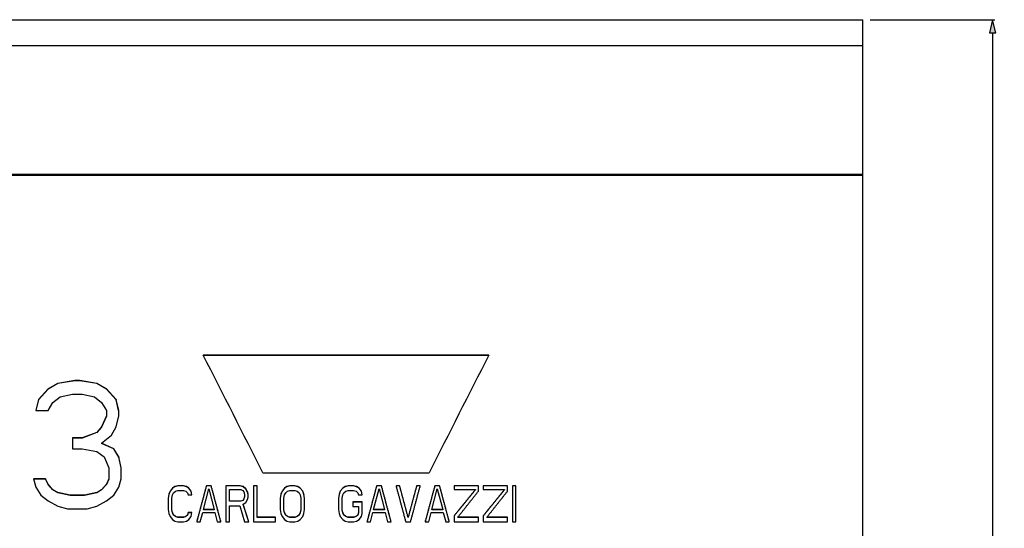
# Model space of a CAD drawing. Extents: x 0 to 841, y 0 to 594.
# Tile 72 of 129: x 442 to 518, y 321 to 360. Entities that reach past the tile are written whole.
import ezdxf

# ---------------------------------------------------------------- set-up
doc = ezdxf.new("R2010")
doc.units = 0
doc.header["$LTSCALE"] = 46.255
doc.header["$MEASUREMENT"] = 0
doc.header["$PDMODE"] = 3
doc.header["$PDSIZE"] = 0.3125
doc.layers.get('0').update_dxf_attribs({"linetype": 'CONTINUOUS'})
doc.layers.get('DEFPOINTS').update_dxf_attribs({"linetype": 'CONTINUOUS'})
doc.styles.get("Standard").update_dxf_attribs({"font": 'trium.ttf.shx'})
doc.dimstyles.new('DIMSTYLE_1', dxfattribs={"dimtxt": 2.2, "dimasz": 1, "dimexe": 0.18, "dimexo": 0.0625, "dimgap": 0.09, "dimtad": 1, "dimzin": 0, "dimtxsty": 'STANDARD', "dimblk": '_ARROW_FILLED', "dimcen": 0.09, "dimazin": 3, "dimtp": 0.01, "dimtfac": 1, "dimtdec": 4, "dimtix": 1, "dimtmove": 0, "dimatfit": 3, "dimtolj": 1, "dimtzin": 0})

# ---------------------------------------------------------------- blocks, each defined once
blk = doc.blocks.new('_ARROW_FILLED')
at = {"linetype": 'BYBLOCK'}
blk.add_hatch(color=0, dxfattribs=at).paths.add_polyline_path([(0, 0), (-1, 0.25), (-1, -0.25)], flags=0)
at = {"color": 0, "linetype": 'BYBLOCK'}
blk.add_lwpolyline([(0, 0), (-1, 0.25), (-1, -0.25), (-1, -0.25)], close=True, dxfattribs=at)
blk = doc.blocks.new('*D7')
at = {"color": 0}
for p, q in [((507.508, 359.801), (517.125, 359.801)), ((516.945, 358.801), (516.945, 300.92)), ((516.945, 236.801), (516.945, 290.159)), ((507.508, 235.801), (517.125, 235.801))]:
    blk.add_line(p, q, dxfattribs=at)
at = {"layer": 'DEFPOINTS', "color": 0}
for p in [(507.445, 359.801), (507.445, 235.801), (516.945, 235.801)]:
    blk.add_point(p, dxfattribs=at)
at = {"color": 0}
for p, rotation in [((516.945, 359.801), 90), ((516.945, 235.801), 270)]:
    blk.add_blockref('_ARROW_FILLED', p, dxfattribs=dict(at, rotation=rotation))
at = {"color": 0, "insert": (516.429, 295.54), "char_height": 2.2, "attachment_point": 5, "rotation": 90}
blk.add_mtext('\\A1;124.00', dxfattribs=at)

msp = doc.modelspace()

# ---------------------------------------------------------------- linework, layer by layer
at = {"color": 7, "linetype": 'CONTINUOUS'}
for p, q in [((331.9454, 359.8013), (506.9454, 359.8013)), ((506.9454, 235.8013), (506.9454, 359.8013)), ((506.9454, 357.8013), (331.9454, 357.8013)), ((478.1404, 333.9804), (456.1404, 333.9804)), ((478.1303, 333.9606), (456.1505, 333.9606)), ((444.9454, 331.8066), (444.1954, 331.388)), ((444.9454, 331.788), (444.1954, 331.3696)), ((446.2579, 332.0159), (444.9454, 331.8066)), ((446.2579, 331.9971), (444.9454, 331.788)), ((444.9454, 331.8066), (444.9454, 331.788)), ((446.2579, 332.0159), (446.2579, 331.9971)), ((446.6329, 332.0159), (446.2579, 332.0159)), ((446.6329, 331.9971), (446.2579, 331.9971)), ((446.6329, 332.0159), (446.6329, 331.9971)), ((447.9454, 331.8066), (446.6329, 332.0159)), ((447.9454, 331.788), (446.6329, 331.9971)), ((447.9454, 331.8066), (447.9454, 331.788)), ((448.6954, 331.388), (447.9454, 331.8066)), ((448.6954, 331.3696), (447.9454, 331.788)), ((444.1954, 331.388), (443.4454, 330.5502)), ((444.1954, 331.3696), (443.4454, 330.5322)), ((444.1954, 331.388), (444.1954, 331.3696)), ((444.5704, 330.3406), (445.1329, 330.7597)), ((445.1329, 330.7597), (446.0704, 330.9692)), ((446.0704, 330.9692), (446.8204, 330.9692)), ((446.8204, 330.9692), (447.7579, 330.7597)), ((447.7579, 330.7597), (448.3204, 330.3406)), ((448.6954, 331.388), (448.6954, 331.3696)), ((449.4454, 330.5502), (448.6954, 331.388)), ((449.4454, 330.5322), (448.6954, 331.3696)), ((443.4454, 330.5502), (443.2579, 329.7117)), ((443.4454, 330.5322), (443.2616, 329.7108)), ((443.4454, 330.5502), (443.4454, 330.5322)), ((444.1954, 329.7117), (444.5704, 330.3406)), ((448.3204, 330.3406), (448.6954, 329.7117)), ((449.4454, 330.5502), (449.4454, 330.5322)), ((449.6329, 329.7117), (449.4454, 330.5502)), ((449.6292, 329.7108), (449.4454, 330.5322)), ((443.2579, 329.7117), (444.1954, 329.7117)), ((448.6954, 329.2922), (448.3204, 328.4526)), ((448.6954, 329.2749), (448.3204, 328.4358)), ((448.6954, 329.7117), (448.6954, 329.2749)), ((449.4454, 328.4526), (449.6329, 329.2922)), ((449.6329, 329.6942), (449.6292, 329.7108)), ((449.6329, 329.2922), (449.6329, 329.7117)), ((448.3204, 328.4526), (447.9454, 328.0326)), ((448.3204, 328.4358), (447.9454, 328.016)), ((448.3204, 328.4526), (448.3204, 328.4358)), ((449.0704, 327.8225), (449.4454, 328.4526)), ((446.0704, 327.6124), (446.0704, 326.7715)), ((446.8204, 327.6124), (446.0704, 327.6124)), ((447.9454, 328.0326), (446.8204, 327.6124)), ((447.9454, 328.016), (446.8204, 327.596)), ((446.8204, 327.6124), (446.8204, 327.596)), ((447.9454, 328.0326), (447.9454, 328.016)), ((448.3204, 327.192), (449.0704, 327.8225)), ((446.8204, 327.596), (446.0704, 327.596)), ((448.3204, 327.192), (448.3204, 327.1759)), ((449.2579, 326.7715), (448.3204, 327.192)), ((449.2579, 326.7556), (448.3204, 327.1759)), ((446.0704, 326.7715), (446.8204, 326.7715)), ((446.8204, 326.7715), (447.9454, 326.5612)), ((447.9454, 326.5612), (448.5079, 326.1404)), ((448.5079, 326.1404), (448.8829, 325.2985)), ((449.2579, 326.7715), (449.2579, 326.7556)), ((449.6329, 326.1404), (449.2579, 326.7715)), ((449.6329, 326.1249), (449.2579, 326.7556)), ((449.6329, 326.1404), (449.6329, 326.1249)), ((449.8204, 325.2985), (449.6329, 326.1404)), ((449.8172, 325.2978), (449.6329, 326.1249)), ((448.8829, 325.2985), (448.8829, 324.4413)), ((449.8204, 325.2834), (449.8172, 325.2978)), ((449.8204, 324.4559), (449.8204, 325.2985)), ((460.7404, 324.911), (473.5404, 324.911)), ((444.0079, 324.4559), (443.0704, 324.4559)), ((443.0704, 324.4559), (443.2579, 323.8236)), ((444.0079, 324.4413), (443.0747, 324.4413)), ((443.2579, 323.8236), (443.6329, 323.191)), ((444.0079, 324.4559), (444.0079, 324.4413)), ((444.1954, 324.0344), (444.0079, 324.4559)), ((444.1954, 324.02), (444.0079, 324.4413)), ((444.1954, 324.0344), (444.1954, 324.02)), ((444.5704, 323.6128), (444.1954, 324.0344)), ((444.5704, 323.5986), (444.1954, 324.02)), ((448.6954, 324.0344), (448.3204, 323.6128)), ((448.6954, 324.02), (448.3204, 323.5986)), ((448.8829, 324.4559), (448.6954, 324.0344)), ((448.8829, 324.4413), (448.6954, 324.02)), ((448.6954, 324.0344), (448.6954, 324.02)), ((449.2579, 323.191), (449.6329, 323.8236)), ((449.6329, 323.8236), (449.8204, 324.4559)), ((453.9587, 323.8615), (453.7721, 323.7435)), ((453.9587, 323.8472), (453.7721, 323.7293)), ((454.1921, 323.9206), (453.9587, 323.8615)), ((454.1921, 323.9062), (453.9587, 323.8472)), ((453.9587, 323.8615), (453.9587, 323.8472)), ((454.6121, 323.9206), (454.1921, 323.9206)), ((454.1921, 323.9206), (454.1921, 323.9062)), ((454.6121, 323.9062), (454.1921, 323.9062)), ((454.6121, 323.9206), (454.6121, 323.9062)), ((454.8454, 323.8615), (454.6121, 323.9206)), ((454.8454, 323.8472), (454.6121, 323.9062)), ((454.8454, 323.8615), (454.8454, 323.8472)), ((455.0321, 323.7435), (454.8454, 323.8615)), ((455.0321, 323.7293), (454.8454, 323.8472)), ((456.7587, 323.9206), (456.3854, 323.9206)), ((456.3854, 323.9206), (456.3854, 323.9062)), ((456.7587, 323.9062), (456.3854, 323.9062)), ((456.7587, 323.9206), (456.7587, 323.9062)), ((458.9987, 323.9206), (457.8787, 323.9206)), ((457.8787, 323.9206), (457.8787, 321.1434)), ((458.9987, 323.9062), (457.8787, 323.9062)), ((458.9987, 323.9206), (458.9987, 323.9062)), ((459.2321, 323.8615), (458.9987, 323.9206)), ((459.2321, 323.8472), (458.9987, 323.9062)), ((459.2321, 323.8615), (459.2321, 323.8472)), ((459.4187, 323.6844), (459.2321, 323.8615)), ((459.4187, 323.6702), (459.2321, 323.8472)), ((460.3054, 323.9206), (460.0254, 323.9206)), ((460.0254, 323.9206), (460.0254, 321.1434)), ((460.3054, 323.9062), (460.0254, 323.9062)), ((460.3054, 321.4852), (460.3054, 323.9206)), ((462.5921, 323.8615), (462.4054, 323.7435)), ((462.5921, 323.8472), (462.4054, 323.7293)), ((462.8254, 323.9206), (462.5921, 323.8615)), ((462.8254, 323.9062), (462.5921, 323.8472)), ((462.5921, 323.8615), (462.5921, 323.8472)), ((463.1987, 323.9206), (462.8254, 323.9206)), ((462.8254, 323.9206), (462.8254, 323.9062)), ((463.1987, 323.9062), (462.8254, 323.9062)), ((463.1987, 323.9206), (463.1987, 323.9062)), ((463.4321, 323.8615), (463.1987, 323.9206)), ((463.4321, 323.8472), (463.1987, 323.9062)), ((463.4321, 323.8615), (463.4321, 323.8472)), ((463.6187, 323.7435), (463.4321, 323.8615)), ((463.6187, 323.7293), (463.4321, 323.8472)), ((467.0721, 323.8615), (466.8854, 323.7435)), ((467.0721, 323.8472), (466.8854, 323.7293)), ((467.3054, 323.9206), (467.0721, 323.8615)), ((467.3054, 323.9062), (467.0721, 323.8472)), ((467.0721, 323.8615), (467.0721, 323.8472)), ((467.7254, 323.9206), (467.3054, 323.9206)), ((467.3054, 323.9206), (467.3054, 323.9062)), ((467.7254, 323.9062), (467.3054, 323.9062)), ((467.9587, 323.8615), (467.7254, 323.9206)), ((467.7254, 323.9206), (467.7254, 323.9062)), ((467.9587, 323.8472), (467.7254, 323.9062)), ((467.9587, 323.8615), (467.9587, 323.8472)), ((468.1454, 323.7435), (467.9587, 323.8615)), ((468.1454, 323.7293), (467.9587, 323.8472)), ((469.8721, 323.9206), (469.4987, 323.9206)), ((469.4987, 323.9206), (469.4987, 323.9062)), ((469.8721, 323.9062), (469.4987, 323.9062)), ((469.8721, 323.9206), (469.8721, 323.9062)), ((471.2721, 323.9206), (470.9921, 323.9206)), ((471.2721, 323.9062), (470.9959, 323.9062)), ((471.2721, 323.9206), (471.2721, 323.9062)), ((472.8587, 323.9206), (472.5787, 323.9206)), ((472.5787, 323.9206), (472.5787, 323.9062)), ((472.8549, 323.9062), (472.5787, 323.9062)), ((474.3521, 323.9206), (473.9787, 323.9206)), ((473.9787, 323.9206), (473.9787, 323.9062)), ((474.3521, 323.9062), (473.9787, 323.9062)), ((474.3521, 323.9206), (474.3521, 323.9062)), ((477.3387, 323.9206), (475.4721, 323.9206)), ((475.4721, 323.9206), (475.4721, 323.6256)), ((477.3387, 323.9062), (475.4721, 323.9062)), ((477.3387, 323.5073), (477.3387, 323.9206)), ((479.5787, 323.9206), (477.7121, 323.9206)), ((477.7121, 323.9206), (477.7121, 323.6256)), ((479.5787, 323.9062), (477.7121, 323.9062)), ((479.5787, 323.5073), (479.5787, 323.9206)), ((480.2321, 323.9206), (479.9521, 323.9206)), ((479.9521, 323.9206), (479.9521, 321.1434)), ((480.2321, 323.9062), (479.9521, 323.9062)), ((480.2321, 321.1434), (480.2321, 323.9206)), ((443.6329, 323.191), (444.1954, 322.769)), ((444.5704, 323.6128), (444.5704, 323.5986)), ((444.9454, 323.4019), (444.5704, 323.6128)), ((444.9454, 323.3878), (444.5704, 323.5986)), ((444.9454, 323.4019), (444.9454, 323.3878)), ((445.8829, 323.191), (444.9454, 323.4019)), ((445.8829, 323.177), (444.9454, 323.3878)), ((445.8829, 323.191), (445.8829, 323.177)), ((447.0079, 323.191), (445.8829, 323.191)), ((447.0079, 323.177), (445.8829, 323.177)), ((447.9454, 323.4019), (447.0079, 323.191)), ((447.9454, 323.3878), (447.0079, 323.177)), ((447.0079, 323.191), (447.0079, 323.177)), ((448.3204, 323.6128), (447.9454, 323.4019)), ((448.3204, 323.5986), (447.9454, 323.3878)), ((447.9454, 323.4019), (447.9454, 323.3878)), ((448.3204, 323.6128), (448.3204, 323.5986)), ((448.6954, 322.769), (449.2579, 323.191)), ((453.4921, 323.2711), (453.4454, 322.9758)), ((453.4921, 323.2571), (453.4475, 322.9755)), ((453.5854, 323.5073), (453.4921, 323.2711)), ((453.5854, 323.4932), (453.4921, 323.2571)), ((453.4921, 323.2711), (453.4921, 323.2571)), ((453.7721, 323.7435), (453.5854, 323.5073)), ((453.7721, 323.7293), (453.5854, 323.4932)), ((453.5854, 323.5073), (453.5854, 323.4932)), ((453.7254, 322.9758), (453.7721, 323.2121)), ((453.7721, 323.7435), (453.7721, 323.7293)), ((453.7721, 323.2121), (453.8654, 323.3892)), ((453.8654, 323.3892), (454.0054, 323.5073)), ((454.0054, 323.5073), (454.1921, 323.5664)), ((454.1921, 323.5664), (454.6121, 323.5664)), ((454.6121, 323.5664), (454.7987, 323.5073)), ((454.7987, 323.5073), (454.9387, 323.3892)), ((454.9387, 323.3892), (454.9854, 323.2121)), ((454.9854, 323.2121), (455.2654, 323.2121)), ((455.0321, 323.7435), (455.0321, 323.7293)), ((455.2187, 323.5073), (455.0321, 323.7435)), ((455.2187, 323.4932), (455.0321, 323.7293)), ((455.2187, 323.5073), (455.2187, 323.4932)), ((455.2654, 323.2121), (455.2187, 323.5073)), ((455.2633, 323.2117), (455.2187, 323.4932)), ((456.1521, 322.0895), (456.5721, 323.6844)), ((456.5721, 323.6844), (456.9921, 322.0895)), ((458.1587, 323.6254), (459.0454, 323.6254)), ((458.1587, 322.7258), (458.1587, 323.6254)), ((459.0454, 323.6254), (459.1854, 323.5664)), ((459.1854, 323.5664), (459.2787, 323.4483)), ((459.2787, 323.4483), (459.3254, 323.2711)), ((459.3254, 323.0939), (459.2787, 322.9167)), ((459.3254, 323.0801), (459.2787, 322.903)), ((459.3254, 323.2711), (459.3254, 323.0801)), ((459.4187, 323.6844), (459.4187, 323.6702)), ((459.5587, 323.4483), (459.4187, 323.6844)), ((459.5587, 323.4342), (459.4187, 323.6702)), ((459.5587, 323.4483), (459.5587, 323.4342)), ((459.6054, 323.2711), (459.5587, 323.4483)), ((459.6054, 323.2571), (459.5587, 323.4342)), ((459.6054, 323.0349), (459.6054, 323.271)), ((462.1254, 323.2711), (462.0787, 322.9758)), ((462.1254, 323.2571), (462.0809, 322.9755)), ((462.2187, 323.5073), (462.1254, 323.2711)), ((462.2187, 323.4932), (462.1254, 323.2571)), ((462.1254, 323.2711), (462.1254, 323.2571)), ((462.4054, 323.7435), (462.2187, 323.5073)), ((462.4054, 323.7293), (462.2187, 323.4932)), ((462.2187, 323.5073), (462.2187, 323.4932)), ((462.3587, 322.9758), (462.4054, 323.2121)), ((462.4054, 323.7435), (462.4054, 323.7293)), ((462.4054, 323.2121), (462.4987, 323.3892)), ((462.4987, 323.3892), (462.6387, 323.5073)), ((462.6387, 323.5073), (462.8254, 323.5664)), ((462.8254, 323.5664), (463.1987, 323.5664)), ((463.1987, 323.5664), (463.3854, 323.5073)), ((463.3854, 323.5073), (463.5254, 323.3892)), ((463.5254, 323.3892), (463.6187, 323.2121)), ((463.6187, 323.7435), (463.6187, 323.7293)), ((463.8054, 323.5073), (463.6187, 323.7435)), ((463.8054, 323.4932), (463.6187, 323.7293)), ((463.6187, 323.2121), (463.6654, 322.9758)), ((463.8054, 323.5073), (463.8054, 323.4932)), ((463.8987, 323.2711), (463.8054, 323.5073)), ((463.8987, 323.2571), (463.8054, 323.4932)), ((463.8987, 323.2711), (463.8987, 323.2571)), ((463.9454, 322.9758), (463.8987, 323.2711)), ((463.9454, 322.962), (463.8987, 323.2571)), ((466.6054, 323.2711), (466.5587, 322.9758)), ((466.6054, 323.2571), (466.5609, 322.9755)), ((466.6987, 323.5073), (466.6054, 323.2711)), ((466.6987, 323.4932), (466.6054, 323.2571)), ((466.6054, 323.2711), (466.6054, 323.2571)), ((466.8854, 323.7435), (466.6987, 323.5073)), ((466.8854, 323.7293), (466.6987, 323.4932)), ((466.6987, 323.5073), (466.6987, 323.4932)), ((466.8387, 322.9758), (466.8854, 323.2121)), ((466.8854, 323.7435), (466.8854, 323.7293)), ((466.8854, 323.2121), (466.9787, 323.3892)), ((466.9787, 323.3892), (467.1187, 323.5073)), ((467.1187, 323.5073), (467.3054, 323.5664)), ((467.3054, 323.5664), (467.7254, 323.5664)), ((467.7254, 323.5664), (467.9121, 323.5073)), ((467.9121, 323.5073), (468.0521, 323.3892)), ((468.0521, 323.3892), (468.0987, 323.2121)), ((468.0987, 323.2121), (468.3787, 323.2121)), ((468.1454, 323.7435), (468.1454, 323.7293)), ((468.3321, 323.5073), (468.1454, 323.7435)), ((468.3321, 323.4932), (468.1454, 323.7293)), ((468.3321, 323.5073), (468.3321, 323.4932)), ((468.3787, 323.2121), (468.3321, 323.5073)), ((468.3766, 323.2117), (468.3321, 323.4932)), ((469.2654, 322.0895), (469.6854, 323.6844)), ((469.6854, 323.6844), (470.1054, 322.0895)), ((473.7454, 322.0895), (474.1654, 323.6844)), ((474.1654, 323.6844), (474.5854, 322.0895)), ((475.4721, 323.6254), (477.1054, 323.6254)), ((477.1054, 323.6254), (477.1054, 323.6112)), ((477.7121, 323.6254), (479.3454, 323.6254)), ((479.3454, 323.6254), (479.3454, 323.6112)), ((444.1954, 322.769), (444.9454, 322.347)), ((444.9454, 322.347), (445.6954, 322.1359)), ((447.1954, 322.1359), (447.9454, 322.347)), ((447.9454, 322.347), (448.6954, 322.769)), ((453.4454, 322.9758), (453.4454, 322.0895)), ((453.7254, 322.0761), (453.7254, 322.9758)), ((459.0454, 322.7395), (458.1587, 322.7395)), ((459.0454, 322.7258), (458.1587, 322.7258)), ((458.1587, 322.385), (458.9521, 322.385)), ((458.1587, 321.1434), (458.1587, 322.385)), ((458.9521, 322.385), (459.3254, 321.1434)), ((459.1854, 322.7986), (459.0454, 322.7395)), ((459.1854, 322.7849), (459.0454, 322.7258)), ((459.0454, 322.7395), (459.0454, 322.7258)), ((459.2787, 322.9167), (459.1854, 322.7986)), ((459.2787, 322.903), (459.1854, 322.7849)), ((459.1854, 322.7986), (459.1854, 322.7849)), ((459.2321, 322.5032), (459.4187, 322.6213)), ((459.2321, 322.5032), (459.2321, 322.4896)), ((459.6521, 321.1434), (459.2321, 322.5032)), ((459.6481, 321.1434), (459.2321, 322.4896)), ((459.2787, 322.9167), (459.2787, 322.903)), ((459.4187, 322.6213), (459.5587, 322.8577)), ((459.5587, 322.8577), (459.6054, 323.0349)), ((462.0787, 322.9758), (462.0787, 322.0895)), ((462.3587, 322.0761), (462.3587, 322.9758)), ((463.6654, 322.9758), (463.6654, 322.0761)), ((463.9454, 322.0895), (463.9454, 322.9758)), ((466.5587, 322.9758), (466.5587, 322.0895)), ((466.8387, 322.0761), (466.8387, 322.9758)), ((468.3787, 322.6804), (467.6787, 322.6804)), ((467.6787, 322.6804), (467.6787, 322.3261)), ((468.3787, 322.6668), (467.6787, 322.6668)), ((467.6787, 322.3259), (468.0987, 322.3259)), ((468.0987, 322.3259), (468.0987, 321.8398)), ((468.3787, 321.7939), (468.3787, 322.6804)), ((445.6954, 322.1359), (447.1954, 322.1359)), ((453.4454, 322.0895), (453.4921, 321.7939)), ((453.4921, 321.7939), (453.5854, 321.5574)), ((453.5854, 321.5574), (453.7721, 321.3208)), ((453.7721, 321.853), (453.7254, 322.0895)), ((453.7721, 321.8398), (453.7254, 322.0761)), ((453.7721, 321.853), (453.7721, 321.8398)), ((453.8654, 321.6756), (453.7721, 321.853)), ((453.8654, 321.6625), (453.7721, 321.8398)), ((453.8654, 321.6756), (453.8654, 321.6625)), ((454.0054, 321.5574), (453.8654, 321.6756)), ((454.0054, 321.5443), (453.8654, 321.6625)), ((454.0054, 321.5574), (454.0054, 321.5443)), ((454.1921, 321.4982), (454.0054, 321.5574)), ((454.1921, 321.4852), (454.0054, 321.5443)), ((454.7987, 321.5574), (454.6121, 321.4982)), ((454.7987, 321.5443), (454.6121, 321.4852)), ((454.9387, 321.6756), (454.7987, 321.5574)), ((454.9387, 321.6625), (454.7987, 321.5443)), ((454.7987, 321.5574), (454.7987, 321.5443)), ((454.9854, 321.853), (454.9387, 321.6756)), ((454.9854, 321.8398), (454.9387, 321.6625)), ((454.9387, 321.6756), (454.9387, 321.6625)), ((455.2654, 321.853), (454.9854, 321.853)), ((454.9854, 321.853), (454.9854, 321.8398)), ((455.2633, 321.8398), (454.9854, 321.8398)), ((455.0321, 321.3208), (455.2187, 321.5574)), ((455.2187, 321.5574), (455.2654, 321.853)), ((455.9187, 321.1434), (456.1054, 321.853)), ((456.1054, 321.853), (457.0387, 321.853)), ((456.9921, 322.0895), (456.1521, 322.0895)), ((456.1521, 322.0895), (456.1521, 322.0761)), ((456.9921, 322.0761), (456.1521, 322.0761)), ((456.9921, 322.0895), (456.9921, 322.0761)), ((457.0387, 321.853), (457.2254, 321.1434)), ((462.0787, 322.0895), (462.1254, 321.7939)), ((462.1254, 321.7939), (462.2187, 321.5574)), ((462.2187, 321.5574), (462.4054, 321.3208)), ((462.4054, 321.853), (462.3587, 322.0895)), ((462.4054, 321.8398), (462.3587, 322.0761)), ((462.4054, 321.853), (462.4054, 321.8398)), ((462.4987, 321.6756), (462.4054, 321.853)), ((462.4987, 321.6625), (462.4054, 321.8398)), ((462.4987, 321.6756), (462.4987, 321.6625)), ((462.6387, 321.5574), (462.4987, 321.6756)), ((462.6387, 321.5443), (462.4987, 321.6625)), ((462.6387, 321.5574), (462.6387, 321.5443)), ((462.8254, 321.4982), (462.6387, 321.5574)), ((462.8254, 321.4852), (462.6387, 321.5443)), ((463.3854, 321.5574), (463.1987, 321.4982)), ((463.3854, 321.5443), (463.1987, 321.4852)), ((463.5254, 321.6756), (463.3854, 321.5574)), ((463.5254, 321.6625), (463.3854, 321.5443)), ((463.3854, 321.5574), (463.3854, 321.5443)), ((463.6187, 321.853), (463.5254, 321.6756)), ((463.6187, 321.8398), (463.5254, 321.6625)), ((463.5254, 321.6756), (463.5254, 321.6625)), ((463.6654, 322.0895), (463.6187, 321.853)), ((463.6654, 322.0761), (463.6187, 321.8398)), ((463.6187, 321.853), (463.6187, 321.8398)), ((463.6187, 321.3208), (463.8054, 321.5574)), ((463.8054, 321.5574), (463.8987, 321.7939)), ((463.8987, 321.7939), (463.9454, 322.0895)), ((466.5587, 322.0895), (466.6054, 321.7939)), ((466.6054, 321.7939), (466.6987, 321.5574)), ((466.6987, 321.5574), (466.8854, 321.3208)), ((466.8854, 321.853), (466.8387, 322.0895)), ((466.8854, 321.8398), (466.8387, 322.0761)), ((466.8854, 321.853), (466.8854, 321.8398)), ((466.9787, 321.6756), (466.8854, 321.853)), ((466.9787, 321.6625), (466.8854, 321.8398)), ((466.9787, 321.6756), (466.9787, 321.6625)), ((467.1187, 321.5574), (466.9787, 321.6756)), ((467.1187, 321.5443), (466.9787, 321.6625)), ((467.3054, 321.4982), (467.1187, 321.5574)), ((467.1187, 321.5574), (467.1187, 321.5443)), ((467.3054, 321.4852), (467.1187, 321.5443)), ((467.9121, 321.5574), (467.7254, 321.4982)), ((467.9121, 321.5443), (467.7254, 321.4852)), ((468.0521, 321.6756), (467.9121, 321.5574)), ((468.0521, 321.6625), (467.9121, 321.5443)), ((467.9121, 321.5574), (467.9121, 321.5443)), ((468.0987, 321.853), (468.0521, 321.6756)), ((468.0987, 321.8398), (468.0521, 321.6625)), ((468.0521, 321.6756), (468.0521, 321.6625)), ((468.1454, 321.3208), (468.3321, 321.5574)), ((468.3321, 321.5574), (468.3787, 321.7939)), ((469.0321, 321.1434), (469.2187, 321.853)), ((469.2187, 321.853), (470.1521, 321.853)), ((470.1054, 322.0895), (469.2654, 322.0895)), ((469.2654, 322.0895), (469.2654, 322.0761)), ((470.1054, 322.0761), (469.2654, 322.0761)), ((470.1054, 322.0895), (470.1054, 322.0761)), ((470.1521, 321.853), (470.3387, 321.1434)), ((473.5121, 321.1434), (473.6987, 321.853)), ((473.6987, 321.853), (474.6321, 321.853)), ((474.5854, 322.0895), (473.7454, 322.0895)), ((473.7454, 322.0895), (473.7454, 322.0761)), ((474.5854, 322.0761), (473.7454, 322.0761)), ((474.5854, 322.0895), (474.5854, 322.0761)), ((474.6321, 321.853), (474.8187, 321.1434)), ((475.4721, 321.6165), (475.4721, 321.1434)), ((475.4785, 321.6113), (475.4721, 321.6034)), ((477.7121, 321.6165), (477.7121, 321.1434)), ((477.7185, 321.6113), (477.7121, 321.6034)), ((453.7721, 321.3208), (453.9587, 321.2025)), ((453.9587, 321.2025), (454.1921, 321.1434)), ((454.6121, 321.4982), (454.1921, 321.4982)), ((454.1921, 321.4982), (454.1921, 321.4852)), ((454.6121, 321.4852), (454.1921, 321.4852)), ((454.1921, 321.1434), (454.6121, 321.1434)), ((454.6121, 321.4982), (454.6121, 321.4852)), ((454.6121, 321.1434), (454.8454, 321.2025)), ((454.8454, 321.2025), (455.0321, 321.3208)), ((455.6387, 321.1434), (455.9187, 321.1434)), ((457.2254, 321.1434), (457.5054, 321.1434)), ((457.8787, 321.1434), (458.1587, 321.1434)), ((459.3254, 321.1434), (459.6521, 321.1434)), ((460.0254, 321.1434), (461.7054, 321.1434)), ((461.7054, 321.4982), (460.3054, 321.4982)), ((461.7054, 321.4852), (460.3054, 321.4852)), ((461.7054, 321.1434), (461.7054, 321.498)), ((462.4054, 321.3208), (462.5921, 321.2025)), ((462.5921, 321.2025), (462.8254, 321.1434)), ((463.1987, 321.4982), (462.8254, 321.4982)), ((462.8254, 321.4982), (462.8254, 321.4852)), ((463.1987, 321.4852), (462.8254, 321.4852)), ((462.8254, 321.1434), (463.1987, 321.1434)), ((463.1987, 321.4982), (463.1987, 321.4852)), ((463.1987, 321.1434), (463.4321, 321.2025)), ((463.4321, 321.2025), (463.6187, 321.3208)), ((466.8854, 321.3208), (467.0721, 321.2025)), ((467.0721, 321.2025), (467.3054, 321.1434)), ((467.7254, 321.4982), (467.3054, 321.4982)), ((467.3054, 321.4982), (467.3054, 321.4852)), ((467.7254, 321.4852), (467.3054, 321.4852)), ((467.3054, 321.1434), (467.7254, 321.1434)), ((467.7254, 321.4982), (467.7254, 321.4852)), ((467.7254, 321.1434), (467.9587, 321.2025)), ((467.9587, 321.2025), (468.1454, 321.3208)), ((468.7521, 321.1434), (469.0321, 321.1434)), ((470.3387, 321.1434), (470.6187, 321.1434)), ((471.7387, 321.1434), (472.1121, 321.1434)), ((471.9254, 321.4982), (471.9254, 321.4852)), ((473.2321, 321.1434), (473.5121, 321.1434)), ((474.8187, 321.1434), (475.0987, 321.1434)), ((475.4721, 321.1434), (477.3387, 321.1434)), ((477.3387, 321.4982), (475.7521, 321.4982)), ((475.7521, 321.4982), (475.7521, 321.4852)), ((477.3387, 321.4852), (475.7521, 321.4852)), ((477.3387, 321.1434), (477.3387, 321.498)), ((477.7121, 321.1434), (479.5787, 321.1434)), ((479.5787, 321.4982), (477.9921, 321.4982)), ((477.9921, 321.4982), (477.9921, 321.4852)), ((479.5787, 321.4852), (477.9921, 321.4852)), ((479.5787, 321.1434), (479.5787, 321.498)), ((479.9521, 321.1434), (480.2321, 321.1434))]:
    msp.add_line(p, q, dxfattribs=at)
at = {"color": 9, "linetype": 'CONTINUOUS'}
for p, q in [((506.9454, 347.8853), (331.9454, 347.8853)), ((506.9454, 347.803), (331.9454, 347.803))]:
    msp.add_line(p, q, dxfattribs=at)
at = {"color": 7, "linetype": 'CONTINUOUS'}
for points in [[(456.3854, 323.9206), (456.3688, 323.8589), (456.3522, 323.7972), (456.3356, 323.7355), (456.319, 323.6739), (456.3024, 323.6122), (456.2858, 323.5505), (456.2692, 323.4888), (456.2526, 323.4271), (456.236, 323.3654), (456.2194, 323.3037), (456.2028, 323.242), (456.1862, 323.1803), (456.1696, 323.1186), (456.153, 323.0569), (456.1364, 322.9952), (456.1199, 322.9335), (456.1033, 322.8718), (456.0867, 322.8101), (456.0701, 322.7484), (456.0535, 322.6867), (456.0369, 322.625), (456.0203, 322.5633), (456.0037, 322.5016), (455.9871, 322.4398), (455.9705, 322.3781), (455.9539, 322.3164), (455.9373, 322.2547), (455.9207, 322.193), (455.9041, 322.1312), (455.8876, 322.0695), (455.871, 322.0078), (455.8544, 321.946), (455.8378, 321.8843), (455.8212, 321.8226), (455.8046, 321.7608), (455.788, 321.6991), (455.7714, 321.6374), (455.7548, 321.5756), (455.7383, 321.5139), (455.7217, 321.4521), (455.7051, 321.3904), (455.6885, 321.3286), (455.6719, 321.2669), (455.6553, 321.2051), (455.6387, 321.1434)], [(456.3854, 323.9062), (456.3688, 323.8446), (456.3522, 323.783), (456.3356, 323.7213), (456.319, 323.6597), (456.3024, 323.5981), (456.2858, 323.5364), (456.2692, 323.4748), (456.2526, 323.4132), (456.2361, 323.3516), (456.2195, 323.2899), (456.2029, 323.2283), (456.1863, 323.1668), (456.1698, 323.1052), (456.1532, 323.0436), (456.1366, 322.9821), (456.1201, 322.9205), (456.1035, 322.859), (456.087, 322.7975), (456.0704, 322.7361), (456.0539, 322.6746), (456.0374, 322.6131), (456.0208, 322.5517), (456.0043, 322.4902), (455.9878, 322.4288), (455.9713, 322.3674), (455.9547, 322.306), (455.9382, 322.2446), (455.9217, 322.1832), (455.9052, 322.1219), (455.8887, 322.0605), (455.8722, 321.9991), (455.8557, 321.9378), (455.8392, 321.8765), (455.8227, 321.8151), (455.8063, 321.7538), (455.7898, 321.6926), (455.7733, 321.6313), (455.7569, 321.5701), (455.7404, 321.5089), (455.724, 321.4477), (455.7075, 321.3866), (455.6911, 321.3255), (455.6747, 321.2645), (455.6583, 321.2035), (455.6419, 321.1425)], [(457.5054, 321.1434), (457.4888, 321.2051), (457.4722, 321.2669), (457.4556, 321.3286), (457.4391, 321.3904), (457.4225, 321.4521), (457.4059, 321.5139), (457.3893, 321.5756), (457.3727, 321.6374), (457.3561, 321.6991), (457.3395, 321.7608), (457.3229, 321.8226), (457.3063, 321.8843), (457.2898, 321.946), (457.2732, 322.0078), (457.2566, 322.0695), (457.24, 322.1312), (457.2234, 322.193), (457.2068, 322.2547), (457.1902, 322.3164), (457.1736, 322.3781), (457.157, 322.4398), (457.1404, 322.5016), (457.1239, 322.5633), (457.1073, 322.625), (457.0907, 322.6867), (457.0741, 322.7484), (457.0575, 322.8101), (457.0409, 322.8718), (457.0243, 322.9335), (457.0077, 322.9952), (456.9911, 323.0569), (456.9745, 323.1186), (456.9579, 323.1803), (456.9413, 323.242), (456.9247, 323.3037), (456.9081, 323.3654), (456.8915, 323.4271), (456.8749, 323.4888), (456.8583, 323.5505), (456.8417, 323.6122), (456.8251, 323.6739), (456.8085, 323.7355), (456.7919, 323.7972), (456.7753, 323.8589), (456.7587, 323.9206)], [(457.5022, 321.1425), (457.4858, 321.2035), (457.4694, 321.2645), (457.453, 321.3255), (457.4366, 321.3866), (457.4202, 321.4477), (457.4037, 321.5089), (457.3873, 321.5701), (457.3708, 321.6313), (457.3543, 321.6926), (457.3379, 321.7538), (457.3214, 321.8151), (457.3049, 321.8765), (457.2884, 321.9378), (457.2719, 321.9991), (457.2554, 322.0605), (457.2389, 322.1219), (457.2224, 322.1832), (457.2059, 322.2446), (457.1894, 322.306), (457.1729, 322.3674), (457.1564, 322.4288), (457.1398, 322.4902), (457.1233, 322.5517), (457.1068, 322.6131), (457.0903, 322.6746), (457.0737, 322.7361), (457.0572, 322.7975), (457.0406, 322.859), (457.0241, 322.9205), (457.0075, 322.9821), (456.991, 323.0436), (456.9744, 323.1052), (456.9578, 323.1668), (456.9412, 323.2283), (456.9247, 323.2899), (456.9081, 323.3516), (456.8915, 323.4132), (456.8749, 323.4748), (456.8583, 323.5364), (456.8417, 323.5981), (456.8251, 323.6597), (456.8085, 323.7213), (456.7919, 323.783), (456.7753, 323.8446), (456.7587, 323.9062)], [(469.4987, 323.9206), (469.4821, 323.8589), (469.4655, 323.7972), (469.4489, 323.7355), (469.4323, 323.6739), (469.4157, 323.6122), (469.3991, 323.5505), (469.3826, 323.4888), (469.366, 323.4271), (469.3494, 323.3654), (469.3328, 323.3037), (469.3162, 323.242), (469.2996, 323.1803), (469.283, 323.1186), (469.2664, 323.0569), (469.2498, 322.9952), (469.2332, 322.9335), (469.2166, 322.8718), (469.2, 322.8101), (469.1834, 322.7484), (469.1668, 322.6867), (469.1502, 322.625), (469.1336, 322.5633), (469.117, 322.5016), (469.1004, 322.4398), (469.0838, 322.3781), (469.0673, 322.3164), (469.0507, 322.2547), (469.0341, 322.193), (469.0175, 322.1312), (469.0009, 322.0695), (468.9843, 322.0078), (468.9677, 321.946), (468.9511, 321.8843), (468.9345, 321.8226), (468.9179, 321.7608), (468.9014, 321.6991), (468.8848, 321.6374), (468.8682, 321.5756), (468.8516, 321.5139), (468.835, 321.4521), (468.8184, 321.3904), (468.8018, 321.3286), (468.7852, 321.2669), (468.7687, 321.2051), (468.7521, 321.1434)], [(469.4987, 323.9062), (469.4821, 323.8446), (469.4655, 323.783), (469.4489, 323.7213), (469.4323, 323.6597), (469.4158, 323.5981), (469.3992, 323.5364), (469.3826, 323.4748), (469.366, 323.4132), (469.3494, 323.3516), (469.3328, 323.2899), (469.3162, 323.2283), (469.2997, 323.1668), (469.2831, 323.1052), (469.2665, 323.0436), (469.25, 322.9821), (469.2334, 322.9205), (469.2168, 322.859), (469.2003, 322.7975), (469.1838, 322.7361), (469.1672, 322.6746), (469.1507, 322.6131), (469.1342, 322.5517), (469.1176, 322.4902), (469.1011, 322.4288), (469.0846, 322.3674), (469.0681, 322.306), (469.0516, 322.2446), (469.0351, 322.1832), (469.0186, 322.1219), (469.0021, 322.0605), (468.9856, 321.9991), (468.9691, 321.9378), (468.9526, 321.8765), (468.9361, 321.8151), (468.9196, 321.7538), (468.9031, 321.6926), (468.8867, 321.6313), (468.8702, 321.5701), (468.8537, 321.5089), (468.8373, 321.4477), (468.8209, 321.3866), (468.8045, 321.3255), (468.7881, 321.2645), (468.7717, 321.2035), (468.7553, 321.1425)], [(470.6187, 321.1434), (470.6021, 321.2051), (470.5856, 321.2669), (470.569, 321.3286), (470.5524, 321.3904), (470.5358, 321.4521), (470.5192, 321.5139), (470.5026, 321.5756), (470.486, 321.6374), (470.4694, 321.6991), (470.4529, 321.7608), (470.4363, 321.8226), (470.4197, 321.8843), (470.4031, 321.946), (470.3865, 322.0078), (470.3699, 322.0695), (470.3533, 322.1312), (470.3367, 322.193), (470.3201, 322.2547), (470.3036, 322.3164), (470.287, 322.3781), (470.2704, 322.4398), (470.2538, 322.5016), (470.2372, 322.5633), (470.2206, 322.625), (470.204, 322.6867), (470.1874, 322.7484), (470.1708, 322.8101), (470.1542, 322.8718), (470.1376, 322.9335), (470.121, 322.9952), (470.1044, 323.0569), (470.0878, 323.1186), (470.0712, 323.1803), (470.0546, 323.242), (470.038, 323.3037), (470.0215, 323.3654), (470.0049, 323.4271), (469.9883, 323.4888), (469.9717, 323.5505), (469.9551, 323.6122), (469.9385, 323.6739), (469.9219, 323.7355), (469.9053, 323.7972), (469.8887, 323.8589), (469.8721, 323.9206)], [(470.6155, 321.1425), (470.5991, 321.2035), (470.5828, 321.2645), (470.5663, 321.3255), (470.5499, 321.3866), (470.5335, 321.4477), (470.5171, 321.5089), (470.5006, 321.5701), (470.4841, 321.6313), (470.4677, 321.6926), (470.4512, 321.7538), (470.4347, 321.8151), (470.4182, 321.8765), (470.4017, 321.9378), (470.3853, 321.9991), (470.3688, 322.0605), (470.3523, 322.1219), (470.3357, 322.1832), (470.3192, 322.2446), (470.3027, 322.306), (470.2862, 322.3674), (470.2697, 322.4288), (470.2532, 322.4902), (470.2366, 322.5517), (470.2201, 322.6131), (470.2036, 322.6746), (470.187, 322.7361), (470.1705, 322.7975), (470.154, 322.859), (470.1374, 322.9205), (470.1208, 322.9821), (470.1043, 323.0436), (470.0877, 323.1052), (470.0711, 323.1668), (470.0546, 323.2283), (470.038, 323.2899), (470.0214, 323.3516), (470.0048, 323.4132), (469.9882, 323.4748), (469.9716, 323.5364), (469.9551, 323.5981), (469.9385, 323.6597), (469.9219, 323.7213), (469.9053, 323.783), (469.8887, 323.8446), (469.8721, 323.9062)], [(470.9921, 323.9206), (471.0087, 323.8589), (471.0253, 323.7972), (471.0419, 323.7355), (471.0585, 323.6739), (471.0751, 323.6122), (471.0917, 323.5505), (471.1083, 323.4888), (471.1249, 323.4271), (471.1415, 323.3654), (471.158, 323.3037), (471.1746, 323.242), (471.1912, 323.1803), (471.2078, 323.1186), (471.2244, 323.0569), (471.241, 322.9952), (471.2576, 322.9335), (471.2742, 322.8718), (471.2908, 322.8101), (471.3074, 322.7484), (471.324, 322.6867), (471.3406, 322.625), (471.3572, 322.5633), (471.3738, 322.5016), (471.3904, 322.4398), (471.407, 322.3781), (471.4236, 322.3164), (471.4401, 322.2547), (471.4567, 322.193), (471.4733, 322.1312), (471.4899, 322.0695), (471.5065, 322.0078), (471.5231, 321.946), (471.5397, 321.8843), (471.5563, 321.8226), (471.5729, 321.7608), (471.5894, 321.6991), (471.606, 321.6374), (471.6226, 321.5756), (471.6392, 321.5139), (471.6558, 321.4521), (471.6724, 321.3904), (471.689, 321.3286), (471.7056, 321.2669), (471.7222, 321.2051), (471.7387, 321.1434)], [(471.9254, 321.4982), (471.9109, 321.5521), (471.8964, 321.606), (471.8819, 321.6598), (471.8673, 321.7137), (471.8528, 321.7675), (471.8383, 321.8214), (471.8238, 321.8752), (471.8093, 321.9291), (471.7948, 321.9829), (471.7803, 322.0368), (471.7657, 322.0906), (471.7512, 322.1445), (471.7367, 322.1983), (471.7222, 322.2521), (471.7077, 322.306), (471.6932, 322.3598), (471.6786, 322.4137), (471.6641, 322.4675), (471.6496, 322.5213), (471.6351, 322.5752), (471.6206, 322.629), (471.6061, 322.6828), (471.5915, 322.7367), (471.577, 322.7905), (471.5625, 322.8443), (471.548, 322.8981), (471.5335, 322.952), (471.5189, 323.0058), (471.5044, 323.0596), (471.4899, 323.1134), (471.4754, 323.1672), (471.4609, 323.2211), (471.4463, 323.2749), (471.4318, 323.3287), (471.4173, 323.3825), (471.4028, 323.4363), (471.3883, 323.4901), (471.3737, 323.544), (471.3592, 323.5978), (471.3447, 323.6516), (471.3302, 323.7054), (471.3156, 323.7592), (471.3011, 323.813), (471.2866, 323.8668), (471.2721, 323.9206)], [(471.9254, 321.4852), (471.9109, 321.5391), (471.8964, 321.5929), (471.8819, 321.6467), (471.8673, 321.7005), (471.8528, 321.7544), (471.8383, 321.8082), (471.8238, 321.862), (471.8093, 321.9158), (471.7948, 321.9697), (471.7803, 322.0235), (471.7657, 322.0773), (471.7512, 322.1311), (471.7367, 322.1849), (471.7222, 322.2387), (471.7077, 322.2925), (471.6932, 322.3463), (471.6786, 322.4002), (471.6641, 322.454), (471.6496, 322.5078), (471.6351, 322.5616), (471.6206, 322.6154), (471.6061, 322.6692), (471.5915, 322.723), (471.577, 322.7768), (471.5625, 322.8306), (471.548, 322.8844), (471.5335, 322.9382), (471.5189, 322.992), (471.5044, 323.0458), (471.4899, 323.0995), (471.4754, 323.1533), (471.4609, 323.2071), (471.4463, 323.2609), (471.4318, 323.3147), (471.4173, 323.3685), (471.4028, 323.4223), (471.3883, 323.4761), (471.3737, 323.5298), (471.3592, 323.5836), (471.3447, 323.6374), (471.3302, 323.6912), (471.3156, 323.7449), (471.3011, 323.7987), (471.2866, 323.8525), (471.2721, 323.9062)], [(472.5787, 323.9206), (472.5642, 323.8668), (472.5497, 323.813), (472.5352, 323.7592), (472.5206, 323.7054), (472.5061, 323.6516), (472.4916, 323.5978), (472.4771, 323.544), (472.4626, 323.4901), (472.448, 323.4363), (472.4335, 323.3825), (472.419, 323.3287), (472.4045, 323.2749), (472.3899, 323.2211), (472.3754, 323.1672), (472.3609, 323.1134), (472.3464, 323.0596), (472.3319, 323.0058), (472.3173, 322.952), (472.3028, 322.8981), (472.2883, 322.8443), (472.2738, 322.7905), (472.2593, 322.7367), (472.2448, 322.6828), (472.2302, 322.629), (472.2157, 322.5752), (472.2012, 322.5213), (472.1867, 322.4675), (472.1722, 322.4137), (472.1576, 322.3598), (472.1431, 322.306), (472.1286, 322.2521), (472.1141, 322.1983), (472.0996, 322.1445), (472.0851, 322.0906), (472.0706, 322.0368), (472.056, 321.9829), (472.0415, 321.9291), (472.027, 321.8752), (472.0125, 321.8214), (471.998, 321.7675), (471.9835, 321.7137), (471.9689, 321.6598), (471.9544, 321.606), (471.9399, 321.5521), (471.9254, 321.4982)], [(472.5787, 323.9062), (472.5642, 323.8525), (472.5497, 323.7987), (472.5352, 323.7449), (472.5206, 323.6912), (472.5061, 323.6374), (472.4916, 323.5836), (472.4771, 323.5298), (472.4626, 323.4761), (472.448, 323.4223), (472.4335, 323.3685), (472.419, 323.3147), (472.4045, 323.2609), (472.3899, 323.2071), (472.3754, 323.1533), (472.3609, 323.0995), (472.3464, 323.0458), (472.3319, 322.992), (472.3173, 322.9382), (472.3028, 322.8844), (472.2883, 322.8306), (472.2738, 322.7768), (472.2593, 322.723), (472.2448, 322.6692), (472.2302, 322.6154), (472.2157, 322.5616), (472.2012, 322.5078), (472.1867, 322.454), (472.1722, 322.4002), (472.1576, 322.3463), (472.1431, 322.2925), (472.1286, 322.2387), (472.1141, 322.1849), (472.0996, 322.1311), (472.0851, 322.0773), (472.0706, 322.0235), (472.056, 321.9697), (472.0415, 321.9158), (472.027, 321.862), (472.0125, 321.8082), (471.998, 321.7544), (471.9835, 321.7005), (471.9689, 321.6467), (471.9544, 321.5929), (471.9399, 321.5391), (471.9254, 321.4852)], [(472.1121, 321.1434), (472.1287, 321.2051), (472.1452, 321.2669), (472.1618, 321.3286), (472.1784, 321.3904), (472.195, 321.4521), (472.2116, 321.5139), (472.2282, 321.5756), (472.2448, 321.6374), (472.2614, 321.6991), (472.2779, 321.7608), (472.2945, 321.8226), (472.3111, 321.8843), (472.3277, 321.946), (472.3443, 322.0078), (472.3609, 322.0695), (472.3775, 322.1312), (472.3941, 322.193), (472.4107, 322.2547), (472.4273, 322.3164), (472.4438, 322.3781), (472.4604, 322.4398), (472.477, 322.5016), (472.4936, 322.5633), (472.5102, 322.625), (472.5268, 322.6867), (472.5434, 322.7484), (472.56, 322.8101), (472.5766, 322.8718), (472.5932, 322.9335), (472.6098, 322.9952), (472.6264, 323.0569), (472.643, 323.1186), (472.6596, 323.1803), (472.6762, 323.242), (472.6928, 323.3037), (472.7094, 323.3654), (472.726, 323.4271), (472.7426, 323.4888), (472.7591, 323.5505), (472.7757, 323.6122), (472.7923, 323.6739), (472.8089, 323.7355), (472.8255, 323.7972), (472.8421, 323.8589), (472.8587, 323.9206)], [(473.9787, 323.9206), (473.9621, 323.8589), (473.9455, 323.7972), (473.9289, 323.7355), (473.9123, 323.6739), (473.8957, 323.6122), (473.8791, 323.5505), (473.8626, 323.4888), (473.846, 323.4271), (473.8294, 323.3654), (473.8128, 323.3037), (473.7962, 323.242), (473.7796, 323.1803), (473.763, 323.1186), (473.7464, 323.0569), (473.7298, 322.9952), (473.7132, 322.9335), (473.6966, 322.8718), (473.68, 322.8101), (473.6634, 322.7484), (473.6468, 322.6867), (473.6302, 322.625), (473.6136, 322.5633), (473.597, 322.5016), (473.5804, 322.4398), (473.5638, 322.3781), (473.5473, 322.3164), (473.5307, 322.2547), (473.5141, 322.193), (473.4975, 322.1312), (473.4809, 322.0695), (473.4643, 322.0078), (473.4477, 321.946), (473.4311, 321.8843), (473.4145, 321.8226), (473.3979, 321.7608), (473.3814, 321.6991), (473.3648, 321.6374), (473.3482, 321.5756), (473.3316, 321.5139), (473.315, 321.4521), (473.2984, 321.3904), (473.2818, 321.3286), (473.2652, 321.2669), (473.2487, 321.2051), (473.2321, 321.1434)], [(473.9787, 323.9062), (473.9621, 323.8446), (473.9455, 323.783), (473.9289, 323.7213), (473.9123, 323.6597), (473.8958, 323.5981), (473.8792, 323.5364), (473.8626, 323.4748), (473.846, 323.4132), (473.8294, 323.3516), (473.8128, 323.2899), (473.7962, 323.2283), (473.7797, 323.1668), (473.7631, 323.1052), (473.7465, 323.0436), (473.73, 322.9821), (473.7134, 322.9205), (473.6968, 322.859), (473.6803, 322.7975), (473.6638, 322.7361), (473.6472, 322.6746), (473.6307, 322.6131), (473.6142, 322.5517), (473.5976, 322.4902), (473.5811, 322.4288), (473.5646, 322.3674), (473.5481, 322.306), (473.5316, 322.2446), (473.5151, 322.1832), (473.4986, 322.1219), (473.4821, 322.0605), (473.4656, 321.9991), (473.4491, 321.9378), (473.4326, 321.8765), (473.4161, 321.8151), (473.3996, 321.7538), (473.3831, 321.6926), (473.3667, 321.6313), (473.3502, 321.5701), (473.3337, 321.5089), (473.3173, 321.4477), (473.3009, 321.3866), (473.2845, 321.3255), (473.2681, 321.2645), (473.2517, 321.2035), (473.2353, 321.1425)], [(475.0987, 321.1434), (475.0822, 321.2051), (475.0656, 321.2669), (475.049, 321.3286), (475.0324, 321.3904), (475.0158, 321.4521), (474.9992, 321.5139), (474.9826, 321.5756), (474.966, 321.6374), (474.9494, 321.6991), (474.9329, 321.7608), (474.9163, 321.8226), (474.8997, 321.8843), (474.8831, 321.946), (474.8665, 322.0078), (474.8499, 322.0695), (474.8333, 322.1312), (474.8167, 322.193), (474.8001, 322.2547), (474.7836, 322.3164), (474.767, 322.3781), (474.7504, 322.4398), (474.7338, 322.5016), (474.7172, 322.5633), (474.7006, 322.625), (474.684, 322.6867), (474.6674, 322.7484), (474.6508, 322.8101), (474.6342, 322.8718), (474.6176, 322.9335), (474.601, 322.9952), (474.5844, 323.0569), (474.5678, 323.1186), (474.5512, 323.1803), (474.5346, 323.242), (474.518, 323.3037), (474.5015, 323.3654), (474.4849, 323.4271), (474.4683, 323.4888), (474.4517, 323.5505), (474.4351, 323.6122), (474.4185, 323.6739), (474.4019, 323.7355), (474.3853, 323.7972), (474.3687, 323.8589), (474.3521, 323.9206)], [(475.0955, 321.1425), (475.0791, 321.2035), (475.0628, 321.2645), (475.0463, 321.3255), (475.0299, 321.3866), (475.0135, 321.4477), (474.9971, 321.5089), (474.9806, 321.5701), (474.9641, 321.6313), (474.9477, 321.6926), (474.9312, 321.7538), (474.9147, 321.8151), (474.8982, 321.8765), (474.8818, 321.9378), (474.8653, 321.9991), (474.8488, 322.0605), (474.8323, 322.1219), (474.8157, 322.1832), (474.7992, 322.2446), (474.7827, 322.306), (474.7662, 322.3674), (474.7497, 322.4288), (474.7332, 322.4902), (474.7166, 322.5517), (474.7001, 322.6131), (474.6836, 322.6746), (474.667, 322.7361), (474.6505, 322.7975), (474.634, 322.859), (474.6174, 322.9205), (474.6008, 322.9821), (474.5843, 323.0436), (474.5677, 323.1052), (474.5511, 323.1668), (474.5346, 323.2283), (474.518, 323.2899), (474.5014, 323.3516), (474.4848, 323.4132), (474.4682, 323.4748), (474.4516, 323.5364), (474.4351, 323.5981), (474.4185, 323.6597), (474.4019, 323.7213), (474.3853, 323.783), (474.3687, 323.8446), (474.3521, 323.9062)], [(477.1054, 323.6254), (477.0691, 323.5808), (477.0328, 323.5362), (476.9965, 323.4916), (476.9602, 323.4469), (476.9239, 323.4023), (476.8876, 323.3577), (476.8513, 323.3131), (476.815, 323.2684), (476.7787, 323.2238), (476.7424, 323.1792), (476.7061, 323.1346), (476.6698, 323.0899), (476.6335, 323.0453), (476.5972, 323.0007), (476.5609, 322.956), (476.5246, 322.9114), (476.4883, 322.8668), (476.452, 322.8221), (476.4157, 322.7775), (476.3794, 322.7328), (476.3431, 322.6882), (476.3068, 322.6436), (476.2705, 322.5989), (476.2342, 322.5543), (476.1979, 322.5096), (476.1616, 322.465), (476.1253, 322.4203), (476.089, 322.3757), (476.0527, 322.331), (476.0164, 322.2864), (475.9802, 322.2417), (475.9439, 322.1971), (475.9076, 322.1524), (475.8713, 322.1078), (475.835, 322.0631), (475.7987, 322.0185), (475.7624, 321.9738), (475.7261, 321.9291), (475.6898, 321.8845), (475.6535, 321.8398), (475.6172, 321.7952), (475.5809, 321.7505), (475.5447, 321.7058), (475.5084, 321.6612), (475.4721, 321.6165)], [(477.1054, 323.6112), (477.0691, 323.5667), (477.0328, 323.5221), (476.9965, 323.4775), (476.9602, 323.4329), (476.9239, 323.3883), (476.8876, 323.3437), (476.8513, 323.2991), (476.815, 323.2545), (476.7788, 323.21), (476.7425, 323.1654), (476.7062, 323.1208), (476.67, 323.0763), (476.6337, 323.0317), (476.5975, 322.9872), (476.5612, 322.9427), (476.525, 322.8981), (476.4888, 322.8536), (476.4526, 322.8091), (476.4164, 322.7647), (476.3802, 322.7202), (476.344, 322.6757), (476.3079, 322.6312), (476.2717, 322.5868), (476.2356, 322.5423), (476.1994, 322.4979), (476.1633, 322.4535), (476.1271, 322.409), (476.091, 322.3646), (476.0549, 322.3202), (476.0188, 322.2758), (475.9826, 322.2314), (475.9465, 322.187), (475.9104, 322.1426), (475.8743, 322.0982), (475.8383, 322.0539), (475.8022, 322.0095), (475.7662, 321.9652), (475.7301, 321.9209), (475.6941, 321.8766), (475.6581, 321.8323), (475.6221, 321.788), (475.5862, 321.7438), (475.5502, 321.6996), (475.5143, 321.6554), (475.4785, 321.6113)], [(475.7521, 321.4982), (475.7873, 321.5429), (475.8226, 321.5876), (475.8578, 321.6322), (475.8931, 321.6769), (475.9283, 321.7216), (475.9636, 321.7662), (475.9988, 321.8109), (476.0341, 321.8556), (476.0694, 321.9002), (476.1046, 321.9449), (476.1399, 321.9896), (476.1751, 322.0342), (476.2104, 322.0789), (476.2456, 322.1235), (476.2809, 322.1682), (476.3161, 322.2128), (476.3514, 322.2575), (476.3867, 322.3021), (476.4219, 322.3468), (476.4572, 322.3914), (476.4924, 322.4361), (476.5277, 322.4807), (476.563, 322.5254), (476.5982, 322.57), (476.6335, 322.6147), (476.6687, 322.6593), (476.704, 322.704), (476.7393, 322.7486), (476.7745, 322.7932), (476.8098, 322.8379), (476.845, 322.8825), (476.8803, 322.9272), (476.9156, 322.9718), (476.9508, 323.0164), (476.9861, 323.0611), (477.0214, 323.1057), (477.0566, 323.1503), (477.0919, 323.195), (477.1271, 323.2396), (477.1624, 323.2842), (477.1977, 323.3288), (477.2329, 323.3735), (477.2682, 323.4181), (477.3035, 323.4627), (477.3387, 323.5073)], [(479.3454, 323.6254), (479.3091, 323.5808), (479.2728, 323.5362), (479.2365, 323.4916), (479.2002, 323.4469), (479.1639, 323.4023), (479.1276, 323.3577), (479.0913, 323.3131), (479.055, 323.2684), (479.0187, 323.2238), (478.9824, 323.1792), (478.9461, 323.1346), (478.9098, 323.0899), (478.8735, 323.0453), (478.8372, 323.0007), (478.8009, 322.956), (478.7646, 322.9114), (478.7283, 322.8668), (478.692, 322.8221), (478.6557, 322.7775), (478.6194, 322.7328), (478.5831, 322.6882), (478.5468, 322.6436), (478.5105, 322.5989), (478.4742, 322.5543), (478.4379, 322.5096), (478.4016, 322.465), (478.3653, 322.4203), (478.329, 322.3757), (478.2927, 322.331), (478.2564, 322.2864), (478.2202, 322.2417), (478.1839, 322.1971), (478.1476, 322.1524), (478.1113, 322.1078), (478.075, 322.0631), (478.0387, 322.0185), (478.0024, 321.9738), (477.9661, 321.9291), (477.9298, 321.8845), (477.8935, 321.8398), (477.8572, 321.7952), (477.8209, 321.7505), (477.7847, 321.7058), (477.7484, 321.6612), (477.7121, 321.6165)], [(479.3454, 323.6112), (479.3091, 323.5667), (479.2728, 323.5221), (479.2365, 323.4775), (479.2002, 323.4329), (479.1639, 323.3883), (479.1276, 323.3437), (479.0913, 323.2991), (479.055, 323.2545), (479.0188, 323.21), (478.9825, 323.1654), (478.9462, 323.1208), (478.91, 323.0763), (478.8737, 323.0317), (478.8375, 322.9872), (478.8012, 322.9427), (478.765, 322.8981), (478.7288, 322.8536), (478.6926, 322.8091), (478.6564, 322.7647), (478.6202, 322.7202), (478.584, 322.6757), (478.5479, 322.6312), (478.5117, 322.5868), (478.4756, 322.5423), (478.4394, 322.4979), (478.4033, 322.4535), (478.3671, 322.409), (478.331, 322.3646), (478.2949, 322.3202), (478.2588, 322.2758), (478.2226, 322.2314), (478.1865, 322.187), (478.1504, 322.1426), (478.1143, 322.0982), (478.0783, 322.0539), (478.0422, 322.0095), (478.0062, 321.9652), (477.9701, 321.9209), (477.9341, 321.8766), (477.8981, 321.8323), (477.8621, 321.788), (477.8262, 321.7438), (477.7902, 321.6996), (477.7543, 321.6554), (477.7185, 321.6113)], [(477.9921, 321.4982), (478.0273, 321.5429), (478.0626, 321.5876), (478.0978, 321.6322), (478.1331, 321.6769), (478.1683, 321.7216), (478.2036, 321.7662), (478.2388, 321.8109), (478.2741, 321.8556), (478.3094, 321.9002), (478.3446, 321.9449), (478.3799, 321.9896), (478.4151, 322.0342), (478.4504, 322.0789), (478.4856, 322.1235), (478.5209, 322.1682), (478.5561, 322.2128), (478.5914, 322.2575), (478.6267, 322.3021), (478.6619, 322.3468), (478.6972, 322.3914), (478.7324, 322.4361), (478.7677, 322.4807), (478.803, 322.5254), (478.8382, 322.57), (478.8735, 322.6147), (478.9087, 322.6593), (478.944, 322.704), (478.9793, 322.7486), (479.0145, 322.7932), (479.0498, 322.8379), (479.085, 322.8825), (479.1203, 322.9272), (479.1556, 322.9718), (479.1908, 323.0164), (479.2261, 323.0611), (479.2614, 323.1057), (479.2966, 323.1503), (479.3319, 323.195), (479.3671, 323.2396), (479.4024, 323.2842), (479.4377, 323.3288), (479.4729, 323.3735), (479.5082, 323.4181), (479.5435, 323.4627), (479.5787, 323.5073)]]:
    msp.add_lwpolyline(points, dxfattribs=at)
for centre, radius, start, end in [((-2001.9398, -918.4515), 2758.7577, 26.7883803, 26.9995839), ((3065.762, -984.1545), 2904.0084, 153.0056981, 153.2063377)]:
    msp.add_arc(centre, radius, start, end, dxfattribs=at)

# ---------------------------------------------------------------- dimensions: what is measured, and where the dimension line sits
at = {"color": 2, "linetype": 'CONTINUOUS'}
dim = msp.add_linear_dim(base=(516.9454, 235.8013), p1=(507.4454, 359.8013), p2=(507.4454, 235.8013), angle=270, dimstyle='DIMSTYLE_1', dxfattribs=at)
dim.commit()
dim.dimension.update_dxf_attribs({"geometry": '*D7', "text_midpoint": (516.429, 295.5395), "dimtype": 160})

doc.saveas('drawing.dxf')
